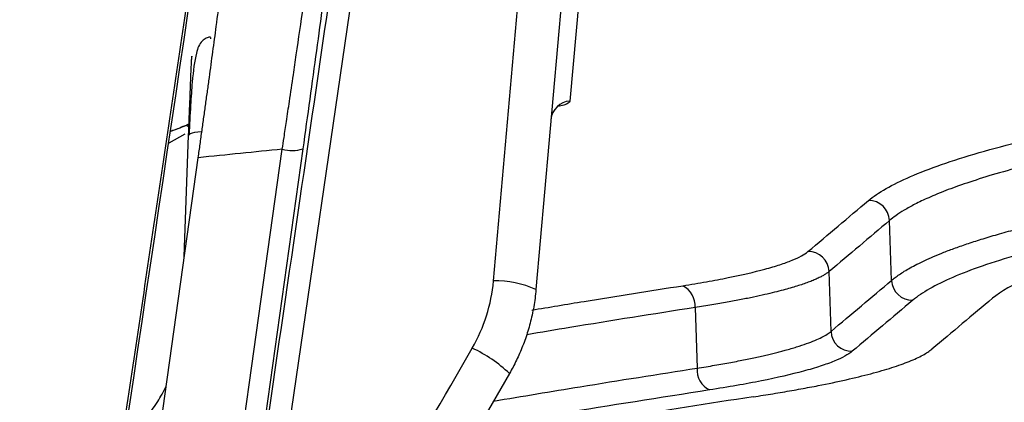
# Model space of a CAD drawing. Header units: millimetres. Extents: x 15 to 1195, y 5 to 836.
# Tile 12 of 35: x 555.97 to 580.13, y 186.12 to 195.51. Entities that reach past the tile are written whole.
import ezdxf

# ---------------------------------------------------------------- set-up
doc = ezdxf.new("R2010")
doc.units = ezdxf.units.MM

msp = doc.modelspace()

# ---------------------------------------------------------------- linework, layer by layer
at = {"color": 7, "linetype": 'Continuous', "lineweight": 25}
for p, q in [((567.596, 189.099), (568.517, 199.517)), ((564.528, 198.901), (561.296, 176.744)), ((569.37, 197.169), (568.639, 188.889)), ((569.741, 196.584), (569.469, 193.515)), ((560.653, 195.074), (560.652, 195.041)), ((560.025, 192.7), (559.629, 192.48)), ((560.013, 189.698), (560.119, 192.667)), ((558.508, 178.971), (560.354, 192.125)), ((577.362, 189.115), (577.311, 190.583)), ((575.877, 187.863), (575.83, 189.331)), ((572.543, 188.448), (572.59, 186.959)), ((567.988, 186.829), (563.769, 179.522))]:
    msp.add_line(p, q, dxfattribs=at)
at = {"color": 7, "linetype": 'Continuous', "lineweight": 25, "flags": 128}
for points in [[(560.44, 192.761), (560.428, 192.76), (560.342, 192.753), (560.266, 192.742), (560.204, 192.727), (560.158, 192.709), (560.129, 192.689), (560.119, 192.667)], [(560.572, 179.191), (561.604, 186.55), (562.416, 192.332)], [(562.919, 192.34), (561.887, 184.981), (561.075, 179.199)]]:
    msp.add_lwpolyline(points, dxfattribs=at)
at = {"color": 7, "linetype": 'Continuous', "lineweight": 25}
for centre, radius, start, end in [((569.502, 193.019), 0.497, 93.7785, 174.7235), ((562.655, 193.193), 0.893, 254.4468, 287.1873), ((576.803, 190.564), 0.509, 2.1641, 91.277), ((575.322, 189.312), 0.509, 2.1722, 91.4783), ((577.87, 189.134), 0.509, 182.1588, 271.1468), ((567.657, 186.707), 2.393, 65.7871, 91.4549), ((571.99, 188.487), 0.554, 355.9552, 63.4862), ((576.386, 187.882), 0.509, 182.1669, 271.3494), ((565.586, 184.285), 3.499, 46.6441, 64.7929), ((573.143, 186.919), 0.554, 175.9061, 243.4345)]:
    msp.add_arc(centre, radius, start, end, dxfattribs=at)
for points, knots in [([(547.776, 113.086), (547.975, 114.428), (548.376, 117.138), (548.983, 121.237), (549.602, 125.41), (550.232, 129.658), (550.872, 133.979), (551.525, 138.374), (552.188, 142.843), (552.862, 147.387), (553.548, 152.004), (554.245, 156.696), (554.954, 161.462), (555.673, 166.302), (556.404, 171.216), (557.146, 176.204), (557.899, 181.266), (558.664, 186.403), (559.44, 191.614), (560.226, 196.899), (560.755, 200.447), (561.021, 202.233)], [0, 0, 0, 0, 0.044994, 0.090836, 0.137526, 0.185063, 0.233449, 0.282683, 0.332766, 0.383697, 0.435478, 0.488107, 0.541586, 0.595914, 0.651091, 0.707119, 0.763995, 0.821722, 0.880298, 0.939724, 1, 1, 1, 1]), ([(547.848, 113.113), (548.948, 120.553), (550.047, 127.978), (552.246, 142.81), (553.345, 150.216), (556.642, 172.415), (558.84, 187.189), (561.037, 201.947)], [0, 0, 0, 0, 0.25, 0.25, 0.5, 0.5, 1, 1, 1, 1]), ([(560.354, 192.125), (560.37, 192.237), (560.401, 192.46), (560.447, 192.791), (560.493, 193.121), (560.538, 193.447), (560.583, 193.771), (560.627, 194.092), (560.67, 194.411), (560.713, 194.726), (560.755, 195.039), (560.852, 195.76), (560.997, 196.852), (561.173, 198.216), (561.324, 199.432), (561.421, 200.266), (561.482, 200.808), (561.517, 201.137), (561.547, 201.43), (561.572, 201.69), (561.583, 201.833), (561.589, 201.905)], [0, 0, 0, 0, 0.025204, 0.050326, 0.075384, 0.100396, 0.12538, 0.150355, 0.175338, 0.200349, 0.225405, 0.250525, 0.375511, 0.500088, 0.625241, 0.749918, 0.800229, 0.850229, 0.90008, 0.949949, 1, 1, 1, 1]), ([(564.01, 200.647), (563.952, 200.148), (563.885, 199.591), (563.77, 198.673), (563.729, 198.352), (563.643, 197.684), (563.598, 197.336), (563.458, 196.272), (563.359, 195.528), (563.2, 194.363), (563.145, 193.964), (563.034, 193.158), (562.977, 192.751), (562.919, 192.34)], [0, 0, 0, 0, 0.25, 0.25, 0.375, 0.375, 0.5, 0.5, 0.75, 0.75, 0.875, 0.875, 1, 1, 1, 1]), ([(562.416, 192.332), (562.43, 192.429), (562.464, 192.656), (562.523, 193.048), (562.6, 193.563), (562.68, 194.11), (562.795, 194.891), (562.923, 195.781), (563.075, 196.842), (563.21, 197.809), (563.316, 198.585), (563.393, 199.159), (563.448, 199.575), (563.499, 199.962), (563.529, 200.198), (563.543, 200.315)], [0, 0, 0, 0, 0.030644, 0.072534, 0.125965, 0.197137, 0.251385, 0.385493, 0.500191, 0.629822, 0.750399, 0.814831, 0.877954, 0.939697, 1, 1, 1, 1]), ([(560.652, 195.086), (560.644, 195.085), (560.626, 195.083), (560.589, 195.075), (560.517, 195.048), (560.386, 194.942), (560.282, 194.655), (560.212, 194.108), (560.163, 193.399), (560.14, 192.934), (560.128, 192.688)], [0, 0, 0, 0, 0.0074399, 0.0154491, 0.0346776, 0.0914165, 0.2887792, 0.5932701, 0.7842967, 1, 1, 1, 1]), ([(560.119, 192.667), (560.13, 192.972), (560.141, 193.258), (560.155, 193.645), (560.16, 193.765), (560.169, 193.985), (560.173, 194.086), (560.18, 194.264), (560.183, 194.34), (560.189, 194.467), (560.192, 194.518), (560.196, 194.59), (560.197, 194.612), (560.199, 194.627), (560.2, 194.62), (560.2, 194.599)], [0, 0, 0, 0, 0.25, 0.25, 0.375, 0.375, 0.5, 0.5, 0.625, 0.625, 0.75, 0.75, 0.875, 0.875, 1, 1, 1, 1]), ([(576.792, 191.072), (577.026, 191.27), (577.371, 191.467), (578.277, 191.86), (578.839, 192.056), (579.847, 192.348), (580.207, 192.443), (580.972, 192.629), (581.377, 192.721), (582.656, 192.987), (583.597, 193.155), (585.659, 193.469), (586.75, 193.61), (588.473, 193.796), (589.063, 193.853), (590.27, 193.96), (590.891, 194.009), (592.784, 194.141), (594.068, 194.207), (596.029, 194.274), (596.688, 194.291), (598.018, 194.313), (598.69, 194.319), (599.363, 194.319)], [0, 0, 0, 0, 0.125, 0.125, 0.25, 0.25, 0.3125, 0.3125, 0.375, 0.375, 0.5, 0.5, 0.625, 0.625, 0.6875, 0.6875, 0.75, 0.75, 0.875, 0.875, 0.9375, 0.9375, 1, 1, 1, 1]), ([(599.363, 193.772), (599.199, 193.772), (598.869, 193.771), (598.371, 193.768), (597.865, 193.762), (597.351, 193.754), (596.831, 193.744), (596.303, 193.731), (595.769, 193.715), (595.228, 193.696), (594.681, 193.675), (594.128, 193.65), (593.57, 193.623), (593.006, 193.592), (592.437, 193.558), (591.863, 193.52), (591.285, 193.479), (590.704, 193.434), (590.121, 193.386), (589.538, 193.334), (588.956, 193.278), (588.376, 193.219), (587.798, 193.156), (587.224, 193.089), (586.653, 193.018), (586.086, 192.943), (585.522, 192.865), (584.686, 192.74), (583.642, 192.568), (582.471, 192.347), (581.455, 192.128), (580.58, 191.914), (579.835, 191.706), (579.21, 191.508), (578.693, 191.322), (578.273, 191.148), (577.936, 190.987), (577.672, 190.84), (577.465, 190.706), (577.361, 190.623), (577.311, 190.583)], [0, 0, 0, 0, 0.015693, 0.031641, 0.047848, 0.064315, 0.081046, 0.098046, 0.11532, 0.132872, 0.150708, 0.168836, 0.187261, 0.205992, 0.225037, 0.244405, 0.264132, 0.284204, 0.304535, 0.325138, 0.346004, 0.367126, 0.388494, 0.410123, 0.432059, 0.454338, 0.476965, 0.499958, 0.557723, 0.612387, 0.663958, 0.712741, 0.758914, 0.802138, 0.84232, 0.879568, 0.913938, 0.945457, 0.974144, 1, 1, 1, 1]), ([(569.469, 193.515), (569.451, 193.482), (569.425, 193.437), (569.226, 193.392), (569.174, 193.38)], [0, 0, 0, 0, 0.736253, 1, 1, 1, 1]), ([(560.101, 192.89), (560.096, 192.895), (560.057, 192.943), (559.967, 192.869), (559.735, 192.792), (559.672, 192.771)], [0, 0, 0, 0, 0.078444, 0.749637, 1, 1, 1, 1]), ([(559.673, 192.779), (559.836, 192.833), (560.028, 192.896), (560.118, 192.954), (560.131, 192.962)], [0, 0, 0, 0, 0.852653, 1, 1, 1, 1]), ([(562.416, 192.332), (562.075, 192.299), (561.387, 192.23), (560.7, 192.16), (560.354, 192.125)], [0, 0, 0, 0, 0.496174, 1, 1, 1, 1]), ([(577.362, 189.115), (577.39, 189.138), (577.449, 189.185), (577.552, 189.259), (577.674, 189.338), (577.817, 189.422), (577.982, 189.51), (578.174, 189.604), (578.394, 189.702), (578.644, 189.805), (578.928, 189.912), (579.249, 190.023), (579.609, 190.139), (580.012, 190.258), (580.457, 190.381), (580.949, 190.506), (581.488, 190.633), (582.078, 190.762), (582.722, 190.891), (583.423, 191.022), (584.183, 191.152), (585.053, 191.288), (586.023, 191.426), (587.079, 191.56), (588.147, 191.681), (589.224, 191.788), (590.305, 191.884), (591.382, 191.967), (592.449, 192.037), (593.5, 192.097), (594.533, 192.145), (595.544, 192.183), (596.534, 192.211), (597.499, 192.231), (598.44, 192.242), (599.058, 192.244), (599.363, 192.244)], [0, 0, 0, 0, 0.0150985, 0.031224, 0.0483759, 0.0665548, 0.0857628, 0.1060042, 0.1272854, 0.1496115, 0.1729944, 0.197454, 0.2230153, 0.2497085, 0.277438, 0.3060974, 0.3357206, 0.3663508, 0.3980586, 0.4309132, 0.4649001, 0.499997, 0.5424754, 0.5837249, 0.6238765, 0.663139, 0.7014992, 0.7389275, 0.7751865, 0.8103034, 0.844352, 0.8773804, 0.9094293, 0.9405322, 0.9707156, 1, 1, 1, 1]), ([(599.363, 191.697), (598.722, 191.697), (598.08, 191.692), (596.811, 191.67), (596.182, 191.654), (594.315, 191.591), (593.093, 191.528), (591.297, 191.404), (590.703, 191.358), (589.551, 191.257), (588.99, 191.203), (587.349, 191.027), (586.313, 190.894), (584.847, 190.673), (584.375, 190.596), (583.478, 190.437), (583.051, 190.355), (581.834, 190.104), (581.108, 189.927), (580.15, 189.652), (579.855, 189.559), (579.319, 189.374), (579.078, 189.28), (578.431, 189), (578.103, 188.813), (577.88, 188.626)], [0, 0, 0, 0, 0.0625, 0.0625, 0.125, 0.125, 0.25, 0.25, 0.3125, 0.3125, 0.375, 0.375, 0.5, 0.5, 0.5625, 0.5625, 0.625, 0.625, 0.75, 0.75, 0.8125, 0.8125, 0.875, 0.875, 1, 1, 1, 1]), ([(599.363, 191.416), (597.021, 191.416), (594.756, 191.34), (591.492, 191.121), (590.436, 191.031), (588.449, 190.823), (587.507, 190.705), (585.73, 190.443), (584.91, 190.3), (583.435, 190.001), (582.774, 189.844), (581.032, 189.351), (580.242, 189.011), (579.839, 188.674)], [0, 0, 0, 0, 0.25, 0.25, 0.375, 0.375, 0.5, 0.5, 0.625, 0.625, 0.75, 0.75, 1, 1, 1, 1]), ([(572.237, 188.983), (572.439, 189.015), (572.633, 189.047), (573.006, 189.113), (573.185, 189.147), (573.692, 189.249), (573.993, 189.318), (574.387, 189.425), (574.51, 189.462), (574.732, 189.534), (574.831, 189.57), (575.095, 189.678), (575.225, 189.749), (575.309, 189.82)], [0, 0, 0, 0, 0.125, 0.125, 0.25, 0.25, 0.5, 0.5, 0.625, 0.625, 0.75, 0.75, 1, 1, 1, 1]), ([(575.83, 189.331), (575.813, 189.317), (575.778, 189.289), (575.711, 189.247), (575.632, 189.203), (575.541, 189.159), (575.436, 189.113), (575.318, 189.067), (575.186, 189.02), (575.04, 188.972), (574.879, 188.924), (574.698, 188.874), (574.49, 188.821), (574.249, 188.763), (573.976, 188.703), (573.67, 188.641), (573.328, 188.577), (572.953, 188.512), (572.681, 188.47), (572.543, 188.448)], [0, 0, 0, 0, 0.04615, 0.093219, 0.141187, 0.190031, 0.239725, 0.290236, 0.341531, 0.393571, 0.446313, 0.499711, 0.559862, 0.624037, 0.692123, 0.763972, 0.839394, 0.918161, 1, 1, 1, 1]), ([(567.076, 187.451), (567.223, 187.705), (567.339, 187.969), (567.513, 188.52), (567.571, 188.808), (567.596, 189.099)], [0, 0, 0, 0, 0.5, 0.5, 1, 1, 1, 1]), ([(568.639, 188.889), (568.631, 188.818), (568.617, 188.677), (568.585, 188.468), (568.545, 188.264), (568.497, 188.065), (568.442, 187.871), (568.381, 187.683), (568.313, 187.5), (568.239, 187.324), (568.161, 187.153), (568.078, 186.988), (568.018, 186.882), (567.988, 186.829)], [0, 0, 0, 0, 0.098642, 0.195736, 0.291283, 0.385282, 0.477734, 0.568641, 0.658001, 0.745817, 0.832088, 0.916816, 1, 1, 1, 1]), ([(568.535, 188.385), (568.963, 188.457), (570.197, 188.663), (571.431, 188.857), (572.237, 188.983)], [0, 0, 0, 0, 0.347001, 1, 1, 1, 1]), ([(572.543, 188.448), (571.518, 188.287), (570.141, 188.07), (568.764, 187.839), (568.411, 187.78)], [0, 0, 0, 0, 0.743797, 1, 1, 1, 1]), ([(572.59, 186.959), (572.664, 186.971), (572.81, 186.994), (573.021, 187.03), (573.223, 187.065), (573.416, 187.1), (573.6, 187.135), (573.774, 187.17), (573.94, 187.204), (574.097, 187.238), (574.244, 187.272), (574.384, 187.304), (574.514, 187.336), (574.636, 187.368), (574.815, 187.415), (575.036, 187.48), (575.279, 187.561), (575.484, 187.64), (575.651, 187.717), (575.785, 187.791), (575.847, 187.839), (575.877, 187.863)], [0, 0, 0, 0, 0.043273, 0.085876, 0.127766, 0.168906, 0.209258, 0.248791, 0.287474, 0.325278, 0.362179, 0.398155, 0.433186, 0.467255, 0.500346, 0.58859, 0.675081, 0.759623, 0.842047, 0.92221, 1, 1, 1, 1]), ([(573.969, 186.257), (574.05, 186.269), (574.214, 186.295), (574.452, 186.333), (574.686, 186.372), (574.913, 186.411), (575.136, 186.451), (575.353, 186.491), (575.738, 186.565), (576.26, 186.675), (576.865, 186.823), (577.385, 186.974), (577.74, 187.101), (577.977, 187.202), (578.128, 187.278), (578.256, 187.353), (578.32, 187.403), (578.352, 187.428)], [0, 0, 0, 0, 0.035997, 0.071917, 0.107791, 0.14365, 0.179526, 0.21545, 0.251453, 0.375868, 0.500317, 0.62539, 0.750503, 0.812952, 0.875242, 0.937537, 1, 1, 1, 1]), ([(576.397, 187.374), (576.302, 187.293), (576.153, 187.212), (575.853, 187.089), (575.74, 187.049), (575.487, 186.966), (575.347, 186.925), (574.898, 186.804), (574.555, 186.725), (573.977, 186.609), (573.772, 186.571), (573.347, 186.496), (573.125, 186.46), (572.895, 186.424)], [0, 0, 0, 0, 0.25, 0.25, 0.375, 0.375, 0.5, 0.5, 0.75, 0.75, 0.875, 0.875, 1, 1, 1, 1]), ([(567.596, 186.15), (568.305, 186.269), (569.969, 186.549), (571.634, 186.81), (572.59, 186.959)], [0, 0, 0, 0, 0.425937, 1, 1, 1, 1]), ([(558.809, 185.513), (559.001, 185.688), (559.275, 185.938), (559.5, 186.387), (559.567, 186.521)], [0, 0, 0, 0, 0.7026187, 1, 1, 1, 1]), ([(572.895, 186.424), (571.68, 186.233), (569.788, 185.936), (567.898, 185.616), (567.222, 185.502)], [0, 0, 0, 0, 0.642402, 1, 1, 1, 1])]:
    msp.add_open_spline(points, degree=3, knots=knots, dxfattribs=at)
for points in [[(560.777, 176.876), (561.855, 184.262), (562.933, 191.647), (564.01, 199.033)], [(575.309, 189.82), (575.803, 190.238), (576.297, 190.656), (576.792, 191.072)], [(577.311, 190.583), (576.818, 190.167), (576.324, 189.749), (575.83, 189.331)], [(575.877, 187.863), (576.372, 188.281), (576.867, 188.698), (577.362, 189.115)], [(579.839, 188.674), (579.343, 188.26), (578.848, 187.844), (578.352, 187.428)], [(577.88, 188.626), (577.386, 188.209), (576.892, 187.792), (576.397, 187.374)], [(562.857, 180.144), (564.266, 182.58), (565.67, 185.015), (567.076, 187.451)], [(573.969, 186.257), (571.788, 185.924), (569.608, 185.574), (567.429, 185.207)]]:
    msp.add_open_spline(points, degree=3, dxfattribs=at)

doc.saveas('drawing.dxf')
